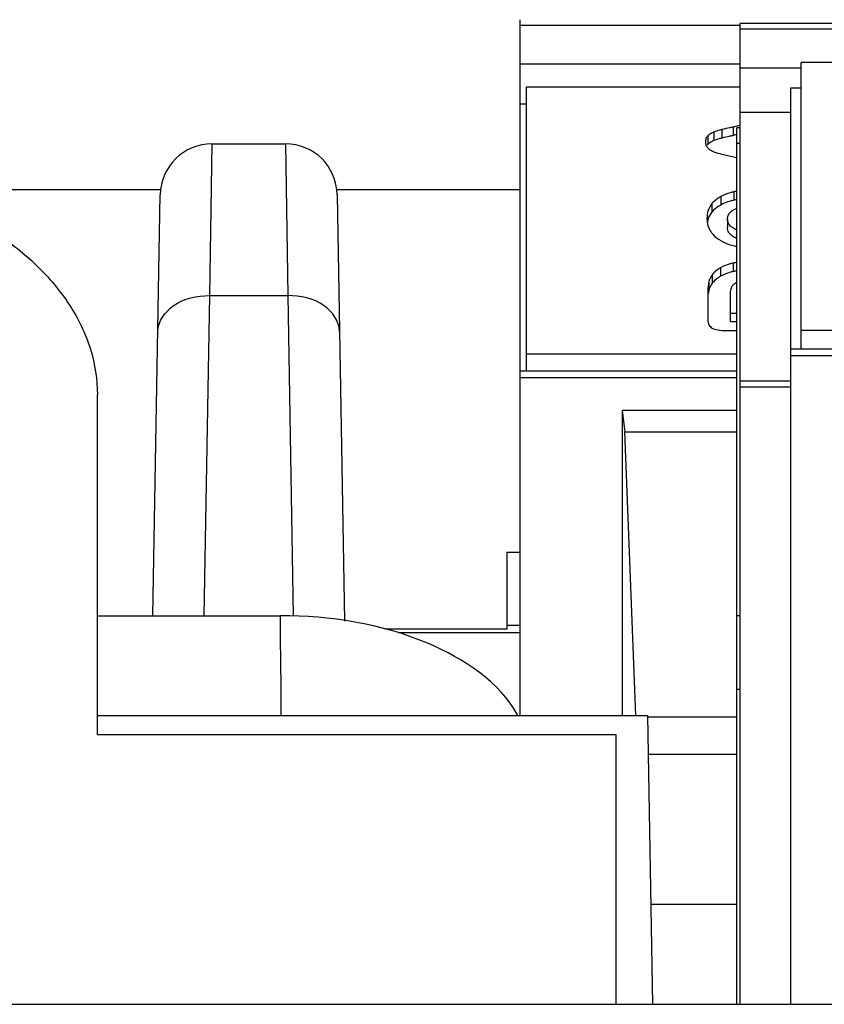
# Model space of a CAD drawing. Header units: millimetres. Extents: x 0 to 1980, y 0 to 1400.
# Tile 12 of 28: x 1153 to 1161, y 885 to 894. Entities that reach past the tile are written whole.
import ezdxf

# ---------------------------------------------------------------- set-up
doc = ezdxf.new("R2010")
doc.units = ezdxf.units.MM
doc.header["$LTSCALE"] = 108.9
doc.layers.get('0').update_dxf_attribs({"linetype": 'CONTINUOUS'})
doc.layers.add('00_COMPONENTS', color=7, linetype='CONTINUOUS')

msp = doc.modelspace()

# ---------------------------------------------------------------- linework, layer by layer
at = {"color": 7, "linetype": 'Continuous'}
msp.add_line((586.4767, 884.924), (1356.4767, 884.924), dxfattribs=at)
at = {"layer": '00_COMPONENTS', "color": 7, "linetype": 'Continuous'}
for p, q in [((1158.0567, 887.7096), (1158.0567, 894.4204)), ((1210.9767, 894.3851), (1160.1767, 894.3851)), ((1160.1767, 884.924), (1160.1767, 894.3851)), ((1164.9967, 894.0082), (1160.7667, 894.0082)), ((1160.7667, 891.2415), (1160.7667, 894.0082)), ((1160.1767, 893.9901), (1158.0567, 893.9901)), ((1160.1767, 893.9547), (1160.7667, 893.9547)), ((1158.1167, 893.7741), (1160.1767, 893.7741)), ((1158.1167, 891.0292), (1158.1167, 893.7741)), ((1160.6667, 893.7625), (1160.7667, 893.7625)), ((1160.6667, 884.924), (1160.6667, 893.7625)), ((1158.0567, 893.6103), (1158.1167, 893.6103)), ((1160.6667, 893.5243), (1160.1767, 893.5243)), ((1160.1714, 893.3994), (1160.1111, 893.3854)), ((1160.1767, 893.3765), (1160.1467, 893.3765)), ((1160.1467, 884.924), (1160.1467, 893.3763)), ((1160.1467, 893.3117), (1160.1111, 893.3035)), ((1155.0834, 893.224), (1155.79, 893.224)), ((1160.0177, 893.1199), (1160.113, 893.0987)), ((1160.113, 893.0987), (1160.1467, 893.0911)), ((1152.8167, 892.7838), (1154.5835, 892.7838)), ((1156.2899, 892.7838), (1158.0567, 892.7838)), ((1154.5126, 888.6704), (1154.5835, 892.7327)), ((1156.2899, 892.7327), (1156.3617, 888.6209)), ((1160.0547, 892.4974), (1160.0547, 892.4154)), ((1159.866, 891.7934), (1159.866, 891.524)), ((1160.0829, 891.5062), (1160.0829, 891.741)), ((1160.1467, 891.5881), (1160.0829, 891.5881)), ((1160.1467, 891.5062), (1160.0829, 891.5062)), ((1160.043, 891.4225), (1160.1467, 891.4225)), ((1160.7667, 891.4271), (1164.9967, 891.4271)), ((1210.4867, 891.2415), (1160.6667, 891.2415)), ((1160.1467, 891.193), (1158.1167, 891.193)), ((1160.1467, 891.0293), (1158.0567, 891.0293)), ((1160.1767, 890.9374), (1160.6667, 890.9374)), ((1160.1467, 890.6526), (1159.0378, 890.6526)), ((1159.0378, 890.6526), (1159.0378, 887.7096)), ((1159.0378, 890.6526), (1159.0636, 890.4445)), ((1159.0636, 890.4445), (1160.1467, 890.4445)), ((1159.1712, 887.7096), (1159.0636, 890.4445)), ((1157.9267, 889.2836), (1158.0567, 889.2836)), ((1157.9267, 889.2836), (1157.9267, 888.5411)), ((1153.9767, 888.6704), (1155.7419, 888.6704)), ((1157.9267, 888.5411), (1156.7504, 888.5411)), ((1158.0567, 888.5058), (1156.8785, 888.5058)), ((1158.0567, 888.5765), (1157.9267, 888.5765)), ((1153.9767, 887.7096), (1159.2827, 887.7096)), ((1159.2827, 887.7096), (1159.3313, 884.924)), ((1159.2827, 887.6969), (1160.1467, 887.6969)), ((1159.2892, 887.3362), (1160.1467, 887.3362)), ((1159.3144, 885.8914), (1160.1467, 885.8914))]:
    msp.add_line(p, q, dxfattribs=at)
at = {"layer": '00_COMPONENTS', "color": 9, "linetype": 'Continuous'}
for p, q in [((1158.0567, 894.3679), (1160.1767, 894.3679)), ((1160.1767, 894.3326), (1210.9767, 894.3326)), ((1159.9236, 893.3362), (1159.9236, 893.2542)), ((1160.0012, 893.3603), (1160.0012, 893.2784)), ((1160.1111, 893.3854), (1160.1111, 893.3035)), ((1159.865, 893.2989), (1159.865, 893.217)), ((1155.0604, 891.7595), (1155.0834, 893.224)), ((1155.79, 893.224), (1155.813, 891.7595)), ((1160.1467, 893.23), (1160.1767, 893.23)), ((1160.1159, 892.7606), (1160.1159, 892.6787)), ((1159.99, 892.7146), (1159.99, 892.6327)), ((1159.9047, 892.6461), (1159.9047, 892.5642)), ((1159.9888, 892.0281), (1159.9888, 891.9462)), ((1160.1111, 892.0729), (1160.1111, 891.991)), ((1159.9076, 891.9602), (1159.9076, 891.8783)), ((1159.8748, 891.8888), (1159.8748, 891.8069)), ((1155.0065, 888.6704), (1155.0604, 891.7595)), ((1155.0604, 891.7595), (1155.813, 891.7595)), ((1155.813, 891.7595), (1155.8669, 888.6726)), ((1160.6667, 891.1829), (1210.4867, 891.1829)), ((1158.0567, 890.9708), (1160.1467, 890.9708)), ((1160.1767, 890.8788), (1160.6667, 890.8788)), ((1160.1767, 888.6692), (1160.1467, 888.6692)), ((1160.1467, 887.9621), (1160.1767, 887.9621))]:
    msp.add_line(p, q, dxfattribs=at)
at = {"layer": '00_COMPONENTS', "color": 3, "linetype": 'Continuous'}
for p, q in [((1153.9767, 887.5251), (1153.9767, 890.8033)), ((1153.9767, 887.5251), (1158.9767, 887.5251)), ((1158.9767, 887.5251), (1158.9767, 884.924))]:
    msp.add_line(p, q, dxfattribs=at)
at = {"layer": '00_COMPONENTS', "color": 7, "linetype": 'Continuous'}
for centre, radius, start, end in [((1155.0834, 892.724), 0.5, 90, 179), ((1155.79, 892.724), 0.5, 1, 90), ((1159.9266, 893.1555), 0.087, 135.04581, 141.54211), ((1160.257, 892.1577), 0.6192, 100.26853, 103.17016), ((1160.257, 892.0758), 0.6192, 100.26858, 103.17016), ((1160.1009, 892.4243), 0.2433, 167.31531, 171.48103), ((1160.281, 892.9156), 0.6958, 256.75601, 258.86899), ((1160.2595, 891.3831), 0.7055, 99.20646, 102.14559), ((1160.2595, 891.3012), 0.7055, 99.20654, 102.14559)]:
    msp.add_arc(centre, radius, start, end, dxfattribs=at)
for points, knots in [([(1159.9236, 893.3362), (1159.9178, 893.3339), (1159.8966, 893.3245), (1159.8771, 893.311), (1159.865, 893.2989)], [0, 0, 0, 0, 0.26555, 1, 1, 1, 1]), ([(1160.0012, 893.3603), (1159.9944, 893.3586), (1159.9682, 893.3518), (1159.9423, 893.3436), (1159.9236, 893.3362)], [0, 0, 0, 0, 0.256854, 1, 1, 1, 1]), ([(1160.1111, 893.3854), (1160.1002, 893.383), (1160.0635, 893.3749), (1160.0269, 893.3666), (1160.0012, 893.3603)], [0, 0, 0, 0, 0.296414, 1, 1, 1, 1]), ([(1159.865, 893.2989), (1159.8577, 893.2915), (1159.8452, 893.2736), (1159.8417, 893.2521), (1159.8417, 893.2415)], [0, 0, 0, 0, 0.495002, 1, 1, 1, 1]), ([(1159.8417, 893.2415), (1159.8417, 893.2308), (1159.8452, 893.2093), (1159.8577, 893.1914), (1159.865, 893.184)], [0, 0, 0, 0, 0.504997, 1, 1, 1, 1]), ([(1159.9236, 893.2542), (1159.9178, 893.252), (1159.8966, 893.2425), (1159.8771, 893.2291), (1159.865, 893.217)], [0, 0, 0, 0, 0.26555, 1, 1, 1, 1]), ([(1160.0012, 893.2784), (1159.9944, 893.2767), (1159.9682, 893.2699), (1159.9423, 893.2617), (1159.9236, 893.2542)], [0, 0, 0, 0, 0.256854, 1, 1, 1, 1]), ([(1160.1111, 893.3035), (1160.1002, 893.3011), (1160.0635, 893.293), (1160.0269, 893.2847), (1160.0012, 893.2784)], [0, 0, 0, 0, 0.296414, 1, 1, 1, 1]), ([(1159.865, 893.184), (1159.869, 893.1801), (1159.8865, 893.1644), (1159.9078, 893.1532), (1159.9245, 893.1468)], [0, 0, 0, 0, 0.236232, 1, 1, 1, 1]), ([(1159.9245, 893.1468), (1159.9311, 893.1442), (1159.9616, 893.1335), (1159.9931, 893.1255), (1160.0177, 893.1199)], [0, 0, 0, 0, 0.218312, 1, 1, 1, 1]), ([(1160.1159, 892.7606), (1160.1043, 892.7579), (1160.061, 892.7466), (1160.0188, 892.7303), (1159.99, 892.7146)], [0, 0, 0, 0, 0.266786, 1, 1, 1, 1]), ([(1159.99, 892.7146), (1159.9812, 892.7098), (1159.9497, 892.6912), (1159.9213, 892.6669), (1159.9047, 892.6461)], [0, 0, 0, 0, 0.273801, 1, 1, 1, 1]), ([(1160.1159, 892.6787), (1160.1043, 892.676), (1160.061, 892.6647), (1160.0188, 892.6484), (1159.99, 892.6327)], [0, 0, 0, 0, 0.266786, 1, 1, 1, 1]), ([(1159.9047, 892.6461), (1159.889, 892.6265), (1159.864, 892.5797), (1159.8573, 892.5273), (1159.8573, 892.5007)], [0, 0, 0, 0, 0.485235, 1, 1, 1, 1]), ([(1159.99, 892.6327), (1159.9812, 892.6279), (1159.9497, 892.6093), (1159.9213, 892.585), (1159.9047, 892.5642)], [0, 0, 0, 0, 0.273801, 1, 1, 1, 1]), ([(1160.0823, 892.5608), (1160.0863, 892.5652), (1160.105, 892.583), (1160.1282, 892.5956), (1160.1466, 892.6028)], [0, 0, 0, 0, 0.230821, 1, 1, 1, 1]), ([(1159.8573, 892.5007), (1159.8573, 892.4783), (1159.8629, 892.4343), (1159.8822, 892.3943), (1159.8942, 892.3769)], [0, 0, 0, 0, 0.513618, 1, 1, 1, 1]), ([(1159.9047, 892.5642), (1159.8898, 892.5455), (1159.874, 892.5166), (1159.8653, 892.4856), (1159.8635, 892.4777)], [0, 0, 0, 0, 0.74578, 1, 1, 1, 1]), ([(1160.0547, 892.4974), (1160.0547, 892.5086), (1160.06, 892.5323), (1160.074, 892.5518), (1160.0823, 892.5608)], [0, 0, 0, 0, 0.479328, 1, 1, 1, 1]), ([(1160.1464, 892.3905), (1160.1326, 892.3967), (1160.1078, 892.4098), (1160.0775, 892.4349), (1160.0586, 892.4646), (1160.0547, 892.4866), (1160.0547, 892.4974)], [0, 0, 0, 0, 0.305587, 0.561274, 0.784028, 1, 1, 1, 1]), ([(1160.1463, 892.3086), (1160.1328, 892.3147), (1160.108, 892.3277), (1160.0774, 892.353), (1160.0584, 892.3831), (1160.0547, 892.4051), (1160.0547, 892.4154)], [0, 0, 0, 0, 0.29835, 0.561943, 0.790618, 1, 1, 1, 1]), ([(1159.8942, 892.3769), (1159.9003, 892.3681), (1159.9269, 892.3339), (1159.9616, 892.3064), (1159.9898, 892.29)], [0, 0, 0, 0, 0.246455, 1, 1, 1, 1]), ([(1159.9898, 892.29), (1159.9997, 892.2842), (1160.0415, 892.262), (1160.0868, 892.2465), (1160.1216, 892.2383)], [0, 0, 0, 0, 0.243328, 1, 1, 1, 1]), ([(1159.9888, 892.0281), (1159.9803, 892.0233), (1159.9502, 892.0048), (1159.9233, 891.9806), (1159.9076, 891.9602)], [0, 0, 0, 0, 0.274896, 1, 1, 1, 1]), ([(1160.1111, 892.0729), (1160.0997, 892.0704), (1160.0575, 892.06), (1160.0165, 892.0438), (1159.9888, 892.0281)], [0, 0, 0, 0, 0.267845, 1, 1, 1, 1]), ([(1159.9888, 891.9462), (1159.9803, 891.9414), (1159.9502, 891.9228), (1159.9233, 891.8987), (1159.9076, 891.8783)], [0, 0, 0, 0, 0.274896, 1, 1, 1, 1]), ([(1160.1111, 891.991), (1160.0997, 891.9885), (1160.0575, 891.978), (1160.0165, 891.9619), (1159.9888, 891.9462)], [0, 0, 0, 0, 0.267845, 1, 1, 1, 1]), ([(1159.8748, 891.8888), (1159.8733, 891.8818), (1159.8676, 891.8503), (1159.866, 891.8182), (1159.866, 891.7934)], [0, 0, 0, 0, 0.222864, 1, 1, 1, 1]), ([(1160.0829, 891.741), (1160.0829, 891.7648), (1160.0847, 891.8036), (1160.0958, 891.8428), (1160.1049, 891.8552)], [0, 0, 0, 0, 0.608014, 1, 1, 1, 1]), ([(1160.1049, 891.8552), (1160.1075, 891.8587), (1160.1193, 891.8729), (1160.1344, 891.8842), (1160.1467, 891.8911)], [0, 0, 0, 0, 0.237659, 1, 1, 1, 1]), ([(1159.8748, 891.8069), (1159.8743, 891.8046), (1159.8724, 891.7951), (1159.8708, 891.7855), (1159.8699, 891.7782)], [0, 0, 0, 0, 0.240385, 1, 1, 1, 1]), ([(1159.866, 891.524), (1159.866, 891.5081), (1159.8718, 891.4764), (1159.8951, 891.4538), (1159.9078, 891.4465)], [0, 0, 0, 0, 0.51869, 1, 1, 1, 1]), ([(1159.9078, 891.4465), (1159.9245, 891.4369), (1159.9701, 891.4246), (1160.0162, 891.4225), (1160.043, 891.4225)], [0, 0, 0, 0, 0.41739, 1, 1, 1, 1]), ([(1158.0344, 887.7098), (1157.8555, 888.0357), (1157.0766, 888.5435), (1156.2237, 888.6713), (1155.7418, 888.6704)], [0, 0, 0, 0, 0.435524, 1, 1, 1, 1])]:
    msp.add_open_spline(points, degree=3, knots=knots, dxfattribs=at)
at = {"layer": '00_COMPONENTS', "color": 3, "linetype": 'Continuous'}
msp.add_open_spline([(1150.4767, 893.0531), (1150.9268, 893.0531), (1151.7922, 892.9479), (1152.7783, 892.5468), (1153.3882, 892.0779), (1153.7203, 891.6867), (1153.9287, 891.2567), (1153.9767, 890.9513), (1153.9767, 890.8033)], degree=3, knots=[0, 0, 0, 0, 0.296408, 0.567679, 0.689045, 0.800088, 0.90253, 1, 1, 1, 1], dxfattribs=at)
at = {"layer": '00_COMPONENTS', "color": 7, "linetype": 'Continuous'}
for points in [[(1159.9076, 891.9602), (1159.8917, 891.9395), (1159.8805, 891.9144), (1159.8748, 891.8888)], [(1159.9076, 891.8783), (1159.8917, 891.8575), (1159.8805, 891.8325), (1159.8748, 891.8069)]]:
    msp.add_open_spline(points, degree=3, dxfattribs=at)
at = {"layer": '00_COMPONENTS', "color": 9, "linetype": 'Continuous'}
for points in [[(1154.5605, 891.4147), (1154.5621, 891.5105), (1154.7119, 891.7167), (1154.9387, 891.7606), (1155.0604, 891.7595)], [(1156.3129, 891.4147), (1156.3113, 891.5105), (1156.1615, 891.7167), (1155.9347, 891.7606), (1155.813, 891.7595)]]:
    msp.add_open_spline(points, degree=3, knots=[0, 0, 0, 0, 0.440407, 1, 1, 1, 1], dxfattribs=at)
msp.add_open_spline([(1155.7507, 887.7096), (1155.7524, 888.0299), (1155.7419, 888.3501), (1155.7419, 888.6704)], degree=3, dxfattribs=at)

doc.saveas('drawing.dxf')
